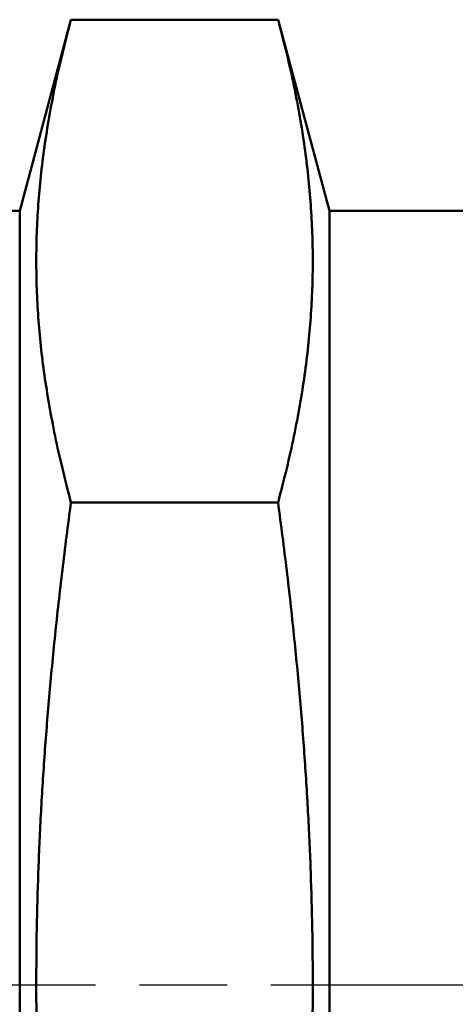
# Model space of a CAD drawing. Header units: millimetres. Extents: x -282 to 865, y -69 to 356.
# Tile 26 of 34: x 68 to 75, y 222 to 238. Entities that reach past the tile are written whole.
import ezdxf

# ---------------------------------------------------------------- set-up
doc = ezdxf.new("R2010")
doc.units = ezdxf.units.MM
doc.linetypes.add('CHAIN', pattern=[0.7087, 0.4724, -0.0591, 0.1181, -0.0591])
doc.layers.add('Видимый контур (ГОСТ)', color=7, linetype='Continuous', lineweight=50)
doc.layers.add('Осевая линия (ГОСТ)', color=7, linetype='Continuous', lineweight=25)

msp = doc.modelspace()

# ---------------------------------------------------------------- linework, layer by layer
at = {"layer": 'Видимый контур (ГОСТ)'}
for p, q in [((67.698, 234.868), (68.525, 237.957)), ((71.87, 237.957), (68.525, 237.957)), ((72.698, 234.868), (71.87, 237.957)), ((67.698, 234.868), (65.421, 234.868)), ((67.698, 234.868), (67.698, 209.868)), ((72.698, 209.868), (72.698, 234.868)), ((74.921, 234.868), (72.698, 234.868)), ((68.525, 230.162), (71.87, 230.162))]:
    msp.add_line(p, q, dxfattribs=at)
for points in [[(68.525, 237.957), (67.481, 234.06), (68.525, 230.162)], [(71.87, 230.162), (72.914, 234.06), (71.87, 237.957)], [(68.525, 230.162), (67.481, 222.368), (68.525, 214.574)], [(71.87, 214.574), (72.914, 222.368), (71.87, 230.162)]]:
    msp.add_rational_spline(points, [1.02896873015, 1.18815074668, 1.02896873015], degree=2, dxfattribs=at)
at = {"layer": 'Осевая линия (ГОСТ)', "linetype": 'CHAIN', "ltscale": 11.993792}
msp.add_line((77.421, 222.368), (62.921, 222.368), dxfattribs=at)

doc.saveas('drawing.dxf')
